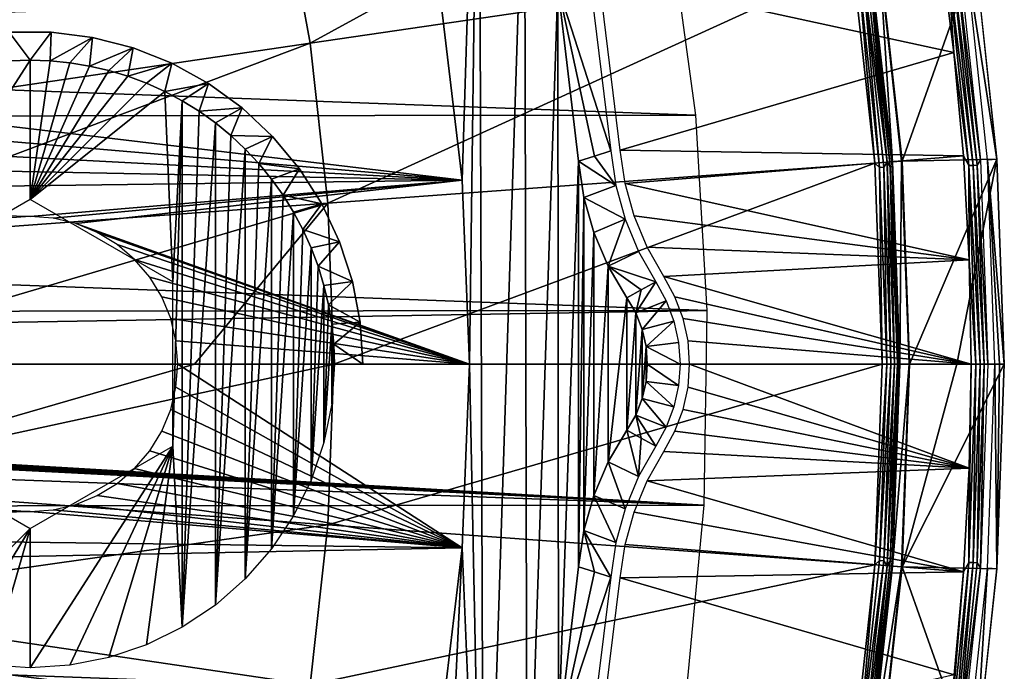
# Model space of a CAD drawing. Header units: millimetres. Extents: x -30.2 to 30.2, y -30.2 to 30.2.
# Tile 168 of 191: x 19.9 to 30.2, y -3.2 to 3.6. Entities that reach past the tile are written whole.
import ezdxf

# ---------------------------------------------------------------- set-up
doc = ezdxf.new("R2010")
doc.units = ezdxf.units.MM
doc.header["$LTSCALE"] = 81.481481
for name, color, linetype in [('1', 7, 'CONTINUOUS'), ('10', 7, 'CONTINUOUS'), ('11', 7, 'CONTINUOUS'), ('16', 7, 'CONTINUOUS'), ('17', 7, 'CONTINUOUS'), ('2', 7, 'CONTINUOUS'), ('27', 7, 'CONTINUOUS'), ('3', 7, 'CONTINUOUS'), ('318', 7, 'CONTINUOUS'), ('319', 7, 'CONTINUOUS'), ('320', 7, 'CONTINUOUS'), ('38', 7, 'CONTINUOUS'), ('4', 7, 'CONTINUOUS'), ('5', 7, 'CONTINUOUS'), ('51', 7, 'CONTINUOUS'), ('53', 7, 'CONTINUOUS'), ('6', 7, 'CONTINUOUS'), ('64', 7, 'CONTINUOUS'), ('65', 7, 'CONTINUOUS'), ('66', 7, 'CONTINUOUS'), ('7', 7, 'CONTINUOUS'), ('79', 7, 'CONTINUOUS'), ('8', 7, 'CONTINUOUS'), ('80', 7, 'CONTINUOUS'), ('81', 7, 'CONTINUOUS'), ('9', 7, 'CONTINUOUS')]:
    doc.layers.add(name, color=color, linetype=linetype)

msp = doc.modelspace()

# ---------------------------------------------------------------- linework, layer by layer
at = {"layer": '1', "color": 251, "linetype": 'Continuous', "true_color": 0x4c4c4c}
for points in [[(-27.004, 2.566, 4.4), (-26.733, 4.599, 4.4), (26.999, 2.619, 4.4), (-27.004, 2.566, 4.4)], [(26.999, 2.619, 4.4), (-26.733, 4.599, 4.4), (26.724, 4.651, 4.4), (26.999, 2.619, 4.4)], [(27.12, 0.564, 4.4), (-27.004, 2.566, 4.4), (26.999, 2.619, 4.4), (27.12, 0.564, 4.4)], [(-27.121, 0.511, 4.4), (-27.004, 2.566, 4.4), (27.12, 0.564, 4.4), (-27.121, 0.511, 4.4)], [(-27.121, 0.511, 4.4), (27.12, 0.564, 4.4), (0, 0.102, 4.4), (-27.121, 0.511, 4.4)], [(27.12, 0.564, 4.4), (27.086, -1.486, 4.4), (0, 0.102, 4.4), (27.12, 0.564, 4.4)], [(-27.083, -1.538, 4.4), (-27.121, 0.511, 4.4), (27.086, -1.486, 4.4), (-27.083, -1.538, 4.4)], [(27.086, -1.486, 4.4), (-27.121, 0.511, 4.4), (-0.01, -0.1, 4.4), (27.086, -1.486, 4.4)], [(0, 0.102, 4.4), (27.086, -1.486, 4.4), (0.031, 0.098, 4.4), (0, 0.102, 4.4)], [(0.031, 0.098, 4.4), (27.086, -1.486, 4.4), (0.056, 0.086, 4.4), (0.031, 0.098, 4.4)], [(0.056, 0.086, 4.4), (27.086, -1.486, 4.4), (0.075, 0.065, 4.4), (0.056, 0.086, 4.4)], [(0.075, 0.065, 4.4), (27.086, -1.486, 4.4), (0.091, 0.037, 4.4), (0.075, 0.065, 4.4)], [(27.086, -1.486, 4.4), (0.103, 0, 4.4), (0.091, 0.037, 4.4), (27.086, -1.486, 4.4)], [(0.103, 0, 4.4), (27.086, -1.486, 4.4), (0.093, -0.035, 4.4), (0.103, 0, 4.4)], [(0.017, -0.099, 4.4), (27.086, -1.486, 4.4), (-0.01, -0.1, 4.4), (0.017, -0.099, 4.4)], [(0.04, -0.094, 4.4), (27.086, -1.486, 4.4), (0.017, -0.099, 4.4), (0.04, -0.094, 4.4)], [(0.062, -0.082, 4.4), (27.086, -1.486, 4.4), (0.04, -0.094, 4.4), (0.062, -0.082, 4.4)], [(0.079, -0.063, 4.4), (27.086, -1.486, 4.4), (0.062, -0.082, 4.4), (0.079, -0.063, 4.4)], [(0.093, -0.035, 4.4), (27.086, -1.486, 4.4), (0.079, -0.063, 4.4), (0.093, -0.035, 4.4)], [(26.894, -3.535, 4.4), (-27.083, -1.538, 4.4), (27.086, -1.486, 4.4), (26.894, -3.535, 4.4)], [(-26.887, -3.587, 4.4), (-27.083, -1.538, 4.4), (26.894, -3.535, 4.4), (-26.887, -3.587, 4.4)]]:
    msp.add_3dface(points, dxfattribs=at)
at = {"layer": '10', "color": 4, "linetype": 'Continuous'}
for points in [[(28.94, 4.259, -0.198), (29.174, 2.135, -0.198), (29.94, 4.305, -119.798), (28.94, 4.259, -0.198)], [(29.94, 4.305, -119.798), (29.174, 2.135, -0.198), (30.171, 2.158, -119.798), (29.94, 4.305, -119.798)], [(29.174, 2.135, -0.198), (29.252, 0, -0.198), (30.171, 2.158, -119.798), (29.174, 2.135, -0.198)], [(30.171, 2.158, -119.798), (29.252, 0, -0.198), (29.75, 0, -59.998), (30.171, 2.158, -119.798)], [(30.248, 0, -119.798), (30.171, 2.158, -119.798), (29.75, 0, -59.998), (30.248, 0, -119.798)]]:
    msp.add_3dface(points, dxfattribs=at)
at = {"layer": '11', "color": 4, "linetype": 'Continuous'}
for points in [[(29.75, 0, -59.998), (29.252, 0, -0.198), (29.174, -2.135, -0.198), (29.75, 0, -59.998)], [(30.248, 0, -119.798), (29.75, 0, -59.998), (29.174, -2.135, -0.198), (30.248, 0, -119.798)], [(30.248, 0, -119.798), (29.174, -2.135, -0.198), (30.171, -2.158, -119.798), (30.248, 0, -119.798)], [(29.174, -2.135, -0.198), (28.94, -4.259, -0.198), (29.94, -4.305, -119.798), (29.174, -2.135, -0.198)], [(30.171, -2.158, -119.798), (29.174, -2.135, -0.198), (29.94, -4.305, -119.798), (30.171, -2.158, -119.798)]]:
    msp.add_3dface(points, dxfattribs=at)
at = {"layer": '16', "color": 251, "linetype": 'Continuous', "true_color": 0x4c4c4c}
for points in [[(25.559, -3.919, -136), (25.769, -2.136, -136), (25.938, -2.19, -131.048), (25.559, -3.919, -136)], [(26.107, -2.245, -126.097), (25.559, -3.919, -136), (25.938, -2.19, -131.048), (26.107, -2.245, -126.097)], [(25.879, -4.11, -126.097), (25.559, -3.919, -136), (26.107, -2.245, -126.097), (25.879, -4.11, -126.097)]]:
    msp.add_3dface(points, dxfattribs=at)
at = {"layer": '17', "color": 251, "linetype": 'Continuous', "true_color": 0x4c4c4c}
for points in [[(26.107, 2.245, -126.097), (25.55, 3.978, -136), (25.884, 4.076, -126.097), (26.107, 2.245, -126.097)], [(25.769, 2.136, -136), (25.55, 3.978, -136), (25.938, 2.19, -131.048), (25.769, 2.136, -136)], [(25.938, 2.19, -131.048), (25.55, 3.978, -136), (26.107, 2.245, -126.097), (25.938, 2.19, -131.048)]]:
    msp.add_3dface(points, dxfattribs=at)
at = {"layer": '2', "color": 251, "linetype": 'Continuous', "true_color": 0x4c4c4c}
for points in [[(22.946, 3.377, 6.367), (28.269, 6.297, 6.013), (22.639, 5.043, 6.367), (22.946, 3.377, 6.367)], [(28.653, 4.217, 6.013), (28.269, 6.297, 6.013), (22.946, 3.377, 6.367), (28.653, 4.217, 6.013)], [(22.639, 5.043, 6.367), (16.981, 3.783, 6.644), (17.212, 2.533, 6.644), (22.639, 5.043, 6.367)], [(22.946, 3.377, 6.367), (22.639, 5.043, 6.367), (17.212, 2.533, 6.644), (22.946, 3.377, 6.367)], [(23.132, 1.693, 6.367), (28.653, 4.217, 6.013), (22.946, 3.377, 6.367), (23.132, 1.693, 6.367)], [(28.885, 2.114, 6.013), (28.653, 4.217, 6.013), (23.132, 1.693, 6.367), (28.885, 2.114, 6.013)], [(22.946, 3.377, 6.367), (17.212, 2.533, 6.644), (17.351, 1.27, 6.644), (22.946, 3.377, 6.367)], [(23.132, 1.693, 6.367), (22.946, 3.377, 6.367), (17.351, 1.27, 6.644), (23.132, 1.693, 6.367)], [(23.194, 0, 6.367), (28.885, 2.114, 6.013), (23.132, 1.693, 6.367), (23.194, 0, 6.367)], [(28.962, 0, 6.013), (28.885, 2.114, 6.013), (23.194, 0, 6.367), (28.962, 0, 6.013)], [(23.132, 1.693, 6.367), (17.351, 1.27, 6.644), (17.397, 0, 6.644), (23.132, 1.693, 6.367)], [(23.132, 1.693, 6.367), (17.397, 0, 6.644), (21.729, 0, 6.444), (23.132, 1.693, 6.367)], [(23.194, 0, 6.367), (23.132, 1.693, 6.367), (21.729, 0, 6.444), (23.194, 0, 6.367)]]:
    msp.add_3dface(points, dxfattribs=at)
at = {"layer": '27', "color": 251, "linetype": 'Continuous', "true_color": 0x4c4c4c}
for points in [[(24.318, 3.851, -136), (24.721, 7.583, -136), (24.545, 1.936, -136), (24.318, 3.851, -136)], [(24.545, 1.936, -136), (24.721, 7.583, -136), (24.621, 0, -136), (24.545, 1.936, -136)], [(24.721, 7.583, -136), (24.772, -7.412, -136), (24.621, 0, -136), (24.721, 7.583, -136)], [(24.772, -7.412, -136), (24.721, 7.583, -136), (25.2, 5.793, -136), (24.772, -7.412, -136)], [(25.227, -5.677, -136), (24.772, -7.412, -136), (25.2, 5.793, -136), (25.227, -5.677, -136)], [(25.227, -5.677, -136), (25.2, 5.793, -136), (25.55, 3.978, -136), (25.227, -5.677, -136)], [(25.559, -3.919, -136), (25.227, -5.677, -136), (25.55, 3.978, -136), (25.559, -3.919, -136)], [(25.559, -3.919, -136), (25.55, 3.978, -136), (25.769, 2.136, -136), (25.559, -3.919, -136)], [(25.769, -2.136, -136), (25.559, -3.919, -136), (25.769, 2.136, -136), (25.769, -2.136, -136)], [(25.769, -2.136, -136), (25.769, 2.136, -136), (25.826, 1.755, -136), (25.769, -2.136, -136)], [(25.769, -2.136, -136), (25.826, 1.755, -136), (25.826, -1.755, -136), (25.769, -2.136, -136)], [(25.826, 1.755, -136), (25.93, 1.385, -136), (25.826, -1.755, -136), (25.826, 1.755, -136)], [(25.826, -1.755, -136), (25.93, 1.385, -136), (25.93, -1.385, -136), (25.826, -1.755, -136)], [(25.93, 1.385, -136), (26.082, 1.031, -136), (25.93, -1.385, -136), (25.93, 1.385, -136)], [(25.93, -1.385, -136), (26.082, 1.031, -136), (26.082, -1.031, -136), (25.93, -1.385, -136)], [(26.082, 1.031, -136), (26.278, 0.698, -136), (26.082, -1.031, -136), (26.082, 1.031, -136)], [(26.082, -1.031, -136), (26.278, 0.698, -136), (26.278, -0.698, -136), (26.082, -1.031, -136)], [(26.278, -0.698, -136), (26.278, 0.698, -136), (26.37, 0.538, -136), (26.278, -0.698, -136)], [(26.37, -0.538, -136), (26.278, -0.698, -136), (26.37, 0.538, -136), (26.37, -0.538, -136)], [(26.437, 0.365, -136), (26.37, -0.538, -136), (26.37, 0.538, -136), (26.437, 0.365, -136)], [(26.437, -0.365, -136), (26.37, -0.538, -136), (26.437, 0.365, -136), (26.437, -0.365, -136)], [(26.479, 0.185, -136), (26.437, -0.365, -136), (26.437, 0.365, -136), (26.479, 0.185, -136)], [(26.479, -0.185, -136), (26.437, -0.365, -136), (26.479, 0.185, -136), (26.479, -0.185, -136)], [(26.492, 0, -136), (26.479, -0.185, -136), (26.479, 0.185, -136), (26.492, 0, -136)], [(24.621, 0, -136), (24.772, -7.412, -136), (24.545, -1.936, -136), (24.621, 0, -136)], [(24.772, -7.412, -136), (24.2, -9.108, -136), (24.545, -1.936, -136), (24.772, -7.412, -136)], [(24.545, -1.936, -136), (24.2, -9.108, -136), (24.318, -3.851, -136), (24.545, -1.936, -136)]]:
    msp.add_3dface(points, dxfattribs=at)
at = {"layer": '3', "color": 251, "linetype": 'Continuous', "true_color": 0x4c4c4c}
for points in [[(23.194, 0, 6.367), (21.729, 0, 6.444), (17.351, -1.27, 6.644), (23.194, 0, 6.367)], [(23.132, -1.693, 6.367), (23.194, 0, 6.367), (17.351, -1.27, 6.644), (23.132, -1.693, 6.367)], [(21.729, 0, 6.444), (17.397, 0, 6.644), (17.351, -1.27, 6.644), (21.729, 0, 6.444)], [(28.962, 0, 6.013), (23.194, 0, 6.367), (23.132, -1.693, 6.367), (28.962, 0, 6.013)], [(28.885, -2.114, 6.013), (28.962, 0, 6.013), (23.132, -1.693, 6.367), (28.885, -2.114, 6.013)], [(23.132, -1.693, 6.367), (17.351, -1.27, 6.644), (17.212, -2.533, 6.644), (23.132, -1.693, 6.367)], [(22.946, -3.377, 6.367), (23.132, -1.693, 6.367), (17.212, -2.533, 6.644), (22.946, -3.377, 6.367)], [(22.946, -3.377, 6.367), (28.885, -2.114, 6.013), (23.132, -1.693, 6.367), (22.946, -3.377, 6.367)], [(28.653, -4.217, 6.013), (28.885, -2.114, 6.013), (22.946, -3.377, 6.367), (28.653, -4.217, 6.013)], [(22.946, -3.377, 6.367), (17.212, -2.533, 6.644), (16.981, -3.783, 6.644), (22.946, -3.377, 6.367)]]:
    msp.add_3dface(points, dxfattribs=at)
at = {"layer": '318', "linetype": 'Continuous'}
for points in [[(20, 1.732, -138.7), (18.5, 0.866, -138.7), (20, 3.2, -138.7), (20, 1.732, -138.7)], [(20, 3.2, -138.7), (18.5, 0.866, -138.7), (19.791, 3.193, -138.7), (20, 3.2, -138.7)], [(20.209, 3.193, -138.7), (20, 1.732, -138.7), (20, 3.2, -138.7), (20.209, 3.193, -138.7)], [(20.418, 3.173, -138.7), (20, 1.732, -138.7), (20.209, 3.193, -138.7), (20.418, 3.173, -138.7)], [(20.624, 3.138, -138.7), (20, 1.732, -138.7), (20.418, 3.173, -138.7), (20.624, 3.138, -138.7)], [(20.828, 3.091, -138.7), (20, 1.732, -138.7), (20.624, 3.138, -138.7), (20.828, 3.091, -138.7)], [(21.029, 3.03, -138.7), (20, 1.732, -138.7), (20.828, 3.091, -138.7), (21.029, 3.03, -138.7)], [(21.225, 2.956, -138.7), (20, 1.732, -138.7), (21.029, 3.03, -138.7), (21.225, 2.956, -138.7)], [(21.415, 2.87, -138.7), (20, 1.732, -138.7), (21.225, 2.956, -138.7), (21.415, 2.87, -138.7)], [(21.5, 0.866, -138.7), (20, 1.732, -138.7), (21.415, 2.87, -138.7), (21.5, 0.866, -138.7)], [(21.6, 2.771, -138.7), (21.5, 0.866, -138.7), (21.415, 2.87, -138.7), (21.6, 2.771, -138.7)], [(21.5, -0.866, -138.7), (21.5, 0.866, -138.7), (21.6, 2.771, -138.7), (21.5, -0.866, -138.7)], [(21.5, -0.866, -138.7), (21.6, 2.771, -138.7), (21.6, -2.771, -138.7), (21.5, -0.866, -138.7)], [(21.6, 2.771, -138.7), (21.778, 2.661, -138.7), (21.6, -2.771, -138.7), (21.6, 2.771, -138.7)], [(21.778, 2.661, -138.7), (21.948, 2.539, -138.7), (21.6, -2.771, -138.7), (21.778, 2.661, -138.7)], [(21.6, -2.771, -138.7), (21.948, 2.539, -138.7), (21.948, -2.539, -138.7), (21.6, -2.771, -138.7)], [(21.948, 2.539, -138.7), (22.11, 2.406, -138.7), (21.948, -2.539, -138.7), (21.948, 2.539, -138.7)], [(22.11, 2.406, -138.7), (22.263, 2.263, -138.7), (21.948, -2.539, -138.7), (22.11, 2.406, -138.7)], [(21.948, -2.539, -138.7), (22.263, 2.263, -138.7), (22.263, -2.263, -138.7), (21.948, -2.539, -138.7)], [(22.263, 2.263, -138.7), (22.406, 2.11, -138.7), (22.263, -2.263, -138.7), (22.263, 2.263, -138.7)], [(22.406, 2.11, -138.7), (22.539, 1.948, -138.7), (22.263, -2.263, -138.7), (22.406, 2.11, -138.7)], [(22.263, -2.263, -138.7), (22.539, 1.948, -138.7), (22.539, -1.948, -138.7), (22.263, -2.263, -138.7)], [(22.539, 1.948, -138.7), (22.661, 1.778, -138.7), (22.539, -1.948, -138.7), (22.539, 1.948, -138.7)], [(22.661, 1.778, -138.7), (22.771, 1.6, -138.7), (22.539, -1.948, -138.7), (22.661, 1.778, -138.7)], [(22.539, -1.948, -138.7), (22.771, 1.6, -138.7), (22.771, -1.6, -138.7), (22.539, -1.948, -138.7)], [(22.771, 1.6, -138.7), (22.87, 1.415, -138.7), (22.771, -1.6, -138.7), (22.771, 1.6, -138.7)], [(22.87, 1.415, -138.7), (22.956, 1.225, -138.7), (22.771, -1.6, -138.7), (22.87, 1.415, -138.7)], [(22.771, -1.6, -138.7), (22.956, 1.225, -138.7), (22.956, -1.225, -138.7), (22.771, -1.6, -138.7)], [(22.956, 1.225, -138.7), (23.03, 1.029, -138.7), (22.956, -1.225, -138.7), (22.956, 1.225, -138.7)], [(23.03, 1.029, -138.7), (23.091, 0.828, -138.7), (22.956, -1.225, -138.7), (23.03, 1.029, -138.7)], [(22.956, -1.225, -138.7), (23.091, 0.828, -138.7), (23.091, -0.828, -138.7), (22.956, -1.225, -138.7)], [(23.091, 0.828, -138.7), (23.138, 0.624, -138.7), (23.091, -0.828, -138.7), (23.091, 0.828, -138.7)], [(23.138, 0.624, -138.7), (23.173, 0.418, -138.7), (23.091, -0.828, -138.7), (23.138, 0.624, -138.7)], [(23.091, -0.828, -138.7), (23.173, 0.418, -138.7), (23.173, -0.418, -138.7), (23.091, -0.828, -138.7)], [(23.173, 0.418, -138.7), (23.193, 0.21, -138.7), (23.173, -0.418, -138.7), (23.173, 0.418, -138.7)], [(23.193, 0.21, -138.7), (23.2, 0, -138.7), (23.173, -0.418, -138.7), (23.193, 0.21, -138.7)], [(18.5, -0.866, -138.7), (20, -1.732, -138.7), (18.775, -2.956, -138.7), (18.5, -0.866, -138.7)], [(20, -1.732, -138.7), (21.5, -0.866, -138.7), (20, -3.2, -138.7), (20, -1.732, -138.7)], [(20, -3.2, -138.7), (21.5, -0.866, -138.7), (20.418, -3.173, -138.7), (20, -3.2, -138.7)], [(20.418, -3.173, -138.7), (21.5, -0.866, -138.7), (20.828, -3.091, -138.7), (20.418, -3.173, -138.7)], [(20.828, -3.091, -138.7), (21.5, -0.866, -138.7), (21.225, -2.956, -138.7), (20.828, -3.091, -138.7)], [(21.225, -2.956, -138.7), (21.5, -0.866, -138.7), (21.6, -2.771, -138.7), (21.225, -2.956, -138.7)], [(18.775, -2.956, -138.7), (20, -1.732, -138.7), (19.172, -3.091, -138.7), (18.775, -2.956, -138.7)], [(19.172, -3.091, -138.7), (20, -1.732, -138.7), (19.582, -3.173, -138.7), (19.172, -3.091, -138.7)], [(19.582, -3.173, -138.7), (20, -1.732, -138.7), (20, -3.2, -138.7), (19.582, -3.173, -138.7)]]:
    msp.add_3dface(points, dxfattribs=at)
at = {"layer": '319', "linetype": 'Continuous'}
for points in [[(20.22, 3.493, -138.4), (19.78, 3.493, -138.4), (20.22, 3.493, -134.7), (20.22, 3.493, -138.4)], [(20.22, 3.493, -134.7), (19.78, 3.493, -138.4), (19.78, 3.493, -134.7), (20.22, 3.493, -134.7)], [(20.656, 3.438, -138.4), (20.22, 3.493, -138.4), (20.656, 3.438, -134.7), (20.656, 3.438, -138.4)], [(20.656, 3.438, -134.7), (20.22, 3.493, -138.4), (20.22, 3.493, -134.7), (20.656, 3.438, -134.7)], [(21.082, 3.329, -138.4), (20.656, 3.438, -138.4), (21.082, 3.329, -134.7), (21.082, 3.329, -138.4)], [(21.082, 3.329, -134.7), (20.656, 3.438, -138.4), (20.656, 3.438, -134.7), (21.082, 3.329, -134.7)], [(21.49, 3.167, -138.4), (21.082, 3.329, -138.4), (21.49, 3.167, -134.7), (21.49, 3.167, -138.4)], [(21.49, 3.167, -134.7), (21.082, 3.329, -138.4), (21.082, 3.329, -134.7), (21.49, 3.167, -134.7)], [(21.875, 2.955, -138.4), (21.49, 3.167, -138.4), (21.875, 2.955, -134.7), (21.875, 2.955, -138.4)], [(21.875, 2.955, -134.7), (21.49, 3.167, -138.4), (21.49, 3.167, -134.7), (21.875, 2.955, -134.7)], [(22.231, 2.697, -138.4), (21.875, 2.955, -138.4), (22.231, 2.697, -134.7), (22.231, 2.697, -138.4)], [(22.231, 2.697, -134.7), (21.875, 2.955, -138.4), (21.875, 2.955, -134.7), (22.231, 2.697, -134.7)], [(22.551, 2.396, -138.4), (22.231, 2.697, -138.4), (22.551, 2.396, -134.7), (22.551, 2.396, -138.4)], [(22.551, 2.396, -134.7), (22.231, 2.697, -138.4), (22.231, 2.697, -134.7), (22.551, 2.396, -134.7)], [(22.832, 2.057, -138.4), (22.551, 2.396, -138.4), (22.832, 2.057, -134.7), (22.832, 2.057, -138.4)], [(22.832, 2.057, -134.7), (22.551, 2.396, -138.4), (22.551, 2.396, -134.7), (22.832, 2.057, -134.7)], [(23.067, 1.686, -138.4), (22.832, 2.057, -138.4), (23.067, 1.686, -134.7), (23.067, 1.686, -138.4)], [(23.067, 1.686, -134.7), (22.832, 2.057, -138.4), (22.832, 2.057, -134.7), (23.067, 1.686, -134.7)], [(23.254, 1.288, -138.4), (23.067, 1.686, -138.4), (23.254, 1.288, -134.7), (23.254, 1.288, -138.4)], [(23.254, 1.288, -134.7), (23.067, 1.686, -138.4), (23.067, 1.686, -134.7), (23.254, 1.288, -134.7)], [(23.39, 0.87, -138.4), (23.254, 1.288, -138.4), (23.39, 0.87, -134.7), (23.39, 0.87, -138.4)], [(23.39, 0.87, -134.7), (23.254, 1.288, -138.4), (23.254, 1.288, -134.7), (23.39, 0.87, -134.7)], [(23.472, 0.439, -138.4), (23.39, 0.87, -138.4), (23.472, 0.439, -134.7), (23.472, 0.439, -138.4)], [(23.472, 0.439, -134.7), (23.39, 0.87, -138.4), (23.39, 0.87, -134.7), (23.472, 0.439, -134.7)], [(23.5, 0, -138.4), (23.472, 0.439, -138.4), (23.5, 0, -134.7), (23.5, 0, -138.4)], [(23.5, 0, -134.7), (23.472, 0.439, -138.4), (23.472, 0.439, -134.7), (23.5, 0, -134.7)]]:
    msp.add_3dface(points, dxfattribs=at)
at = {"layer": '320', "linetype": 'Continuous'}
for points in [[(20, 3.2, -138.7), (19.791, 3.193, -138.7), (19.78, 3.493, -138.4), (20, 3.2, -138.7)], [(20, 3.2, -138.7), (19.78, 3.493, -138.4), (20.22, 3.493, -138.4), (20, 3.2, -138.7)], [(20.209, 3.193, -138.7), (20, 3.2, -138.7), (20.22, 3.493, -138.4), (20.209, 3.193, -138.7)], [(20.209, 3.193, -138.7), (20.22, 3.493, -138.4), (20.656, 3.438, -138.4), (20.209, 3.193, -138.7)], [(20.418, 3.173, -138.7), (20.209, 3.193, -138.7), (20.656, 3.438, -138.4), (20.418, 3.173, -138.7)], [(20.624, 3.138, -138.7), (20.418, 3.173, -138.7), (20.656, 3.438, -138.4), (20.624, 3.138, -138.7)], [(20.624, 3.138, -138.7), (20.656, 3.438, -138.4), (21.082, 3.329, -138.4), (20.624, 3.138, -138.7)], [(20.828, 3.091, -138.7), (20.624, 3.138, -138.7), (21.082, 3.329, -138.4), (20.828, 3.091, -138.7)], [(21.029, 3.03, -138.7), (20.828, 3.091, -138.7), (21.082, 3.329, -138.4), (21.029, 3.03, -138.7)], [(21.029, 3.03, -138.7), (21.082, 3.329, -138.4), (21.49, 3.167, -138.4), (21.029, 3.03, -138.7)], [(21.225, 2.956, -138.7), (21.029, 3.03, -138.7), (21.49, 3.167, -138.4), (21.225, 2.956, -138.7)], [(21.415, 2.87, -138.7), (21.225, 2.956, -138.7), (21.49, 3.167, -138.4), (21.415, 2.87, -138.7)], [(21.415, 2.87, -138.7), (21.49, 3.167, -138.4), (21.875, 2.955, -138.4), (21.415, 2.87, -138.7)], [(21.6, 2.771, -138.7), (21.415, 2.87, -138.7), (21.875, 2.955, -138.4), (21.6, 2.771, -138.7)], [(21.778, 2.661, -138.7), (21.6, 2.771, -138.7), (21.875, 2.955, -138.4), (21.778, 2.661, -138.7)], [(21.778, 2.661, -138.7), (21.875, 2.955, -138.4), (22.231, 2.697, -138.4), (21.778, 2.661, -138.7)], [(21.948, 2.539, -138.7), (21.778, 2.661, -138.7), (22.231, 2.697, -138.4), (21.948, 2.539, -138.7)], [(22.11, 2.406, -138.7), (21.948, 2.539, -138.7), (22.231, 2.697, -138.4), (22.11, 2.406, -138.7)], [(22.11, 2.406, -138.7), (22.231, 2.697, -138.4), (22.551, 2.396, -138.4), (22.11, 2.406, -138.7)], [(22.263, 2.263, -138.7), (22.11, 2.406, -138.7), (22.551, 2.396, -138.4), (22.263, 2.263, -138.7)], [(22.406, 2.11, -138.7), (22.263, 2.263, -138.7), (22.551, 2.396, -138.4), (22.406, 2.11, -138.7)], [(22.406, 2.11, -138.7), (22.551, 2.396, -138.4), (22.832, 2.057, -138.4), (22.406, 2.11, -138.7)], [(22.539, 1.948, -138.7), (22.406, 2.11, -138.7), (22.832, 2.057, -138.4), (22.539, 1.948, -138.7)], [(22.661, 1.778, -138.7), (22.539, 1.948, -138.7), (22.832, 2.057, -138.4), (22.661, 1.778, -138.7)], [(22.661, 1.778, -138.7), (22.832, 2.057, -138.4), (23.067, 1.686, -138.4), (22.661, 1.778, -138.7)], [(22.771, 1.6, -138.7), (22.661, 1.778, -138.7), (23.067, 1.686, -138.4), (22.771, 1.6, -138.7)], [(22.87, 1.415, -138.7), (22.771, 1.6, -138.7), (23.067, 1.686, -138.4), (22.87, 1.415, -138.7)], [(22.87, 1.415, -138.7), (23.067, 1.686, -138.4), (23.254, 1.288, -138.4), (22.87, 1.415, -138.7)], [(22.956, 1.225, -138.7), (22.87, 1.415, -138.7), (23.254, 1.288, -138.4), (22.956, 1.225, -138.7)], [(23.03, 1.029, -138.7), (22.956, 1.225, -138.7), (23.254, 1.288, -138.4), (23.03, 1.029, -138.7)], [(23.03, 1.029, -138.7), (23.254, 1.288, -138.4), (23.39, 0.87, -138.4), (23.03, 1.029, -138.7)], [(23.091, 0.828, -138.7), (23.03, 1.029, -138.7), (23.39, 0.87, -138.4), (23.091, 0.828, -138.7)], [(23.138, 0.624, -138.7), (23.091, 0.828, -138.7), (23.39, 0.87, -138.4), (23.138, 0.624, -138.7)], [(23.138, 0.624, -138.7), (23.39, 0.87, -138.4), (23.472, 0.439, -138.4), (23.138, 0.624, -138.7)], [(23.173, 0.418, -138.7), (23.138, 0.624, -138.7), (23.472, 0.439, -138.4), (23.173, 0.418, -138.7)], [(23.193, 0.21, -138.7), (23.173, 0.418, -138.7), (23.472, 0.439, -138.4), (23.193, 0.21, -138.7)], [(23.193, 0.21, -138.7), (23.472, 0.439, -138.4), (23.5, 0, -138.4), (23.193, 0.21, -138.7)], [(23.2, 0, -138.7), (23.193, 0.21, -138.7), (23.5, 0, -138.4), (23.2, 0, -138.7)]]:
    msp.add_3dface(points, dxfattribs=at)
at = {"layer": '38', "color": 251, "linetype": 'Continuous', "true_color": 0x4c4c4c}
for points in [[(26.692, 0.666, -126.097), (26.37, 0.538, -136), (26.581, 0.866, -126.097), (26.692, 0.666, -126.097)], [(26.581, 0.866, -126.097), (26.37, 0.538, -136), (26.429, 0.782, -131.048), (26.581, 0.866, -126.097)], [(26.37, 0.538, -136), (26.278, 0.698, -136), (26.429, 0.782, -131.048), (26.37, 0.538, -136)], [(26.437, 0.365, -136), (26.37, 0.538, -136), (26.692, 0.666, -126.097), (26.437, 0.365, -136)], [(26.773, 0.452, -126.097), (26.437, 0.365, -136), (26.692, 0.666, -126.097), (26.773, 0.452, -126.097)], [(26.479, 0.185, -136), (26.437, 0.365, -136), (26.773, 0.452, -126.097), (26.479, 0.185, -136)], [(26.822, 0.228, -126.097), (26.479, 0.185, -136), (26.773, 0.452, -126.097), (26.822, 0.228, -126.097)], [(26.838, 0, -126.097), (26.479, 0.185, -136), (26.822, 0.228, -126.097), (26.838, 0, -126.097)], [(26.492, 0, -136), (26.479, 0.185, -136), (26.838, 0, -126.097), (26.492, 0, -136)], [(26.479, -0.185, -136), (26.492, 0, -136), (26.822, -0.228, -126.097), (26.479, -0.185, -136)], [(26.822, -0.228, -126.097), (26.492, 0, -136), (26.838, 0, -126.097), (26.822, -0.228, -126.097)], [(26.437, -0.365, -136), (26.479, -0.185, -136), (26.773, -0.452, -126.097), (26.437, -0.365, -136)], [(26.773, -0.452, -126.097), (26.479, -0.185, -136), (26.822, -0.228, -126.097), (26.773, -0.452, -126.097)], [(26.37, -0.538, -136), (26.437, -0.365, -136), (26.692, -0.666, -126.097), (26.37, -0.538, -136)], [(26.692, -0.666, -126.097), (26.437, -0.365, -136), (26.773, -0.452, -126.097), (26.692, -0.666, -126.097)], [(26.278, -0.698, -136), (26.37, -0.538, -136), (26.429, -0.782, -131.048), (26.278, -0.698, -136)], [(26.429, -0.782, -131.048), (26.37, -0.538, -136), (26.581, -0.866, -126.097), (26.429, -0.782, -131.048)], [(26.581, -0.866, -126.097), (26.37, -0.538, -136), (26.692, -0.666, -126.097), (26.581, -0.866, -126.097)]]:
    msp.add_3dface(points, dxfattribs=at)
at = {"layer": '4', "color": 251, "linetype": 'Continuous', "true_color": 0x4c4c4c}
for points in [[(29.071, 2.128, 5.816), (28.935, 4.258, 0.203), (28.838, 4.244, 5.816), (29.071, 2.128, 5.816)], [(29.168, 2.135, 0.203), (28.935, 4.258, 0.203), (29.071, 2.128, 5.816), (29.168, 2.135, 0.203)], [(29.148, 0, 5.816), (29.168, 2.135, 0.203), (29.071, 2.128, 5.816), (29.148, 0, 5.816)], [(29.246, 0, 0.203), (29.168, 2.135, 0.203), (29.148, 0, 5.816), (29.246, 0, 0.203)]]:
    msp.add_3dface(points, dxfattribs=at)
at = {"layer": '5', "color": 251, "linetype": 'Continuous', "true_color": 0x4c4c4c}
for points in [[(29.246, 0, 0.203), (29.148, 0, 5.816), (29.071, -2.128, 5.816), (29.246, 0, 0.203)], [(29.168, -2.135, 0.203), (29.246, 0, 0.203), (29.071, -2.128, 5.816), (29.168, -2.135, 0.203)], [(28.838, -4.244, 5.816), (29.168, -2.135, 0.203), (29.071, -2.128, 5.816), (28.838, -4.244, 5.816)], [(28.935, -4.258, 0.203), (29.168, -2.135, 0.203), (28.838, -4.244, 5.816), (28.935, -4.258, 0.203)]]:
    msp.add_3dface(points, dxfattribs=at)
at = {"layer": '51', "color": 251, "linetype": 'Continuous', "true_color": 0x4c4c4c}
for points in [[(25.769, 2.136, -136), (25.938, 2.19, -131.048), (26.161, 1.881, -126.096), (25.769, 2.136, -136)], [(25.938, 2.19, -131.048), (26.107, 2.245, -126.097), (26.161, 1.881, -126.096), (25.938, 2.19, -131.048)], [(25.826, 1.755, -136), (25.769, 2.136, -136), (26.161, 1.881, -126.096), (25.826, 1.755, -136)], [(26.259, 1.526, -126.096), (25.826, 1.755, -136), (26.161, 1.881, -126.096), (26.259, 1.526, -126.096)], [(25.93, 1.385, -136), (25.826, 1.755, -136), (26.259, 1.526, -126.096), (25.93, 1.385, -136)], [(26.082, 1.031, -136), (25.93, 1.385, -136), (26.259, 1.526, -126.096), (26.082, 1.031, -136)], [(26.4, 1.186, -126.096), (26.082, 1.031, -136), (26.259, 1.526, -126.096), (26.4, 1.186, -126.096)], [(26.581, 0.866, -126.097), (26.082, 1.031, -136), (26.4, 1.186, -126.096), (26.581, 0.866, -126.097)], [(26.278, 0.698, -136), (26.082, 1.031, -136), (26.429, 0.782, -131.048), (26.278, 0.698, -136)], [(26.082, 1.031, -136), (26.581, 0.866, -126.097), (26.429, 0.782, -131.048), (26.082, 1.031, -136)]]:
    msp.add_3dface(points, dxfattribs=at)
at = {"layer": '53', "color": 251, "linetype": 'Continuous', "true_color": 0x4c4c4c}
for points in [[(26.082, -1.031, -136), (26.278, -0.698, -136), (26.4, -1.186, -126.096), (26.082, -1.031, -136)], [(26.278, -0.698, -136), (26.429, -0.782, -131.048), (26.4, -1.186, -126.096), (26.278, -0.698, -136)], [(26.429, -0.782, -131.048), (26.581, -0.866, -126.097), (26.4, -1.186, -126.096), (26.429, -0.782, -131.048)], [(25.93, -1.385, -136), (26.082, -1.031, -136), (26.259, -1.526, -126.096), (25.93, -1.385, -136)], [(26.259, -1.526, -126.096), (26.082, -1.031, -136), (26.4, -1.186, -126.096), (26.259, -1.526, -126.096)], [(25.826, -1.755, -136), (25.93, -1.385, -136), (26.161, -1.881, -126.096), (25.826, -1.755, -136)], [(26.161, -1.881, -126.096), (25.93, -1.385, -136), (26.259, -1.526, -126.096), (26.161, -1.881, -126.096)], [(25.938, -2.19, -131.048), (25.769, -2.136, -136), (25.826, -1.755, -136), (25.938, -2.19, -131.048)], [(26.107, -2.245, -126.097), (25.938, -2.19, -131.048), (25.826, -1.755, -136), (26.107, -2.245, -126.097)], [(26.107, -2.245, -126.097), (25.826, -1.755, -136), (26.161, -1.881, -126.096), (26.107, -2.245, -126.097)]]:
    msp.add_3dface(points, dxfattribs=at)
at = {"layer": '6', "color": 251, "linetype": 'Continuous', "true_color": 0x4c4c4c}
for points in [[(28.653, 4.217, 6.013), (28.885, 2.114, 6.013), (28.715, 4.129, 6.003), (28.653, 4.217, 6.013)], [(28.783, 4.236, 5.951), (28.76, 4.135, 5.982), (29.016, 2.124, 5.951), (28.783, 4.236, 5.951)], [(28.715, 4.129, 6.003), (28.937, 2.07, 6.003), (28.76, 4.135, 5.982), (28.715, 4.129, 6.003)], [(28.715, 4.129, 6.003), (28.885, 2.114, 6.013), (28.937, 2.07, 6.003), (28.715, 4.129, 6.003)], [(28.76, 4.135, 5.982), (28.937, 2.07, 6.003), (28.981, 2.073, 5.982), (28.76, 4.135, 5.982)], [(28.76, 4.135, 5.982), (28.981, 2.073, 5.982), (29.016, 2.124, 5.951), (28.76, 4.135, 5.982)], [(28.885, 2.114, 6.013), (28.962, 0, 6.013), (28.937, 2.07, 6.003), (28.885, 2.114, 6.013)], [(28.937, 2.07, 6.003), (29.011, 0, 6.003), (28.981, 2.073, 5.982), (28.937, 2.07, 6.003)], [(28.981, 2.073, 5.982), (29.055, 0, 5.982), (29.016, 2.124, 5.951), (28.981, 2.073, 5.982)], [(28.981, 2.073, 5.982), (29.011, 0, 6.003), (29.055, 0, 5.982), (28.981, 2.073, 5.982)], [(29.016, 2.124, 5.951), (29.055, 0, 5.982), (29.093, 0, 5.951), (29.016, 2.124, 5.951)], [(28.937, 2.07, 6.003), (28.962, 0, 6.013), (29.011, 0, 6.003), (28.937, 2.07, 6.003)]]:
    msp.add_3dface(points, dxfattribs=at)
at = {"layer": '64', "color": 251, "linetype": 'Continuous', "true_color": 0x4c4c4c}
for points in [[(29.719, 3.28, -126), (25.983, 4.094, -126), (29.58, 4.363, -126), (29.719, 3.28, -126)], [(26.207, 2.253, -126), (25.983, 4.094, -126), (29.719, 3.28, -126), (26.207, 2.253, -126)], [(29.819, 2.192, -126), (26.207, 2.253, -126), (29.719, 3.28, -126), (29.819, 2.192, -126)], [(26.259, 1.901, -126), (26.207, 2.253, -126), (29.819, 2.192, -126), (26.259, 1.901, -126)], [(29.879, 1.098, -126), (26.259, 1.901, -126), (29.819, 2.192, -126), (29.879, 1.098, -126)], [(26.354, 1.559, -126), (26.259, 1.901, -126), (29.879, 1.098, -126), (26.354, 1.559, -126)], [(26.49, 1.231, -126), (26.354, 1.559, -126), (29.879, 1.098, -126), (26.49, 1.231, -126)], [(26.665, 0.921, -126), (26.49, 1.231, -126), (29.879, 1.098, -126), (26.665, 0.921, -126)], [(29.9, 0, -126), (26.665, 0.921, -126), (29.879, 1.098, -126), (29.9, 0, -126)], [(26.783, 0.707, -126), (26.665, 0.921, -126), (29.9, 0, -126), (26.783, 0.707, -126)], [(26.868, 0.48, -126), (26.783, 0.707, -126), (29.9, 0, -126), (26.868, 0.48, -126)], [(26.921, 0.243, -126), (26.868, 0.48, -126), (29.9, 0, -126), (26.921, 0.243, -126)], [(26.938, 0, -126), (26.921, 0.243, -126), (29.9, 0, -126), (26.938, 0, -126)], [(26.921, -0.243, -126), (26.938, 0, -126), (29.879, -1.096, -126), (26.921, -0.243, -126)], [(29.879, -1.096, -126), (26.938, 0, -126), (29.9, 0, -126), (29.879, -1.096, -126)], [(26.868, -0.48, -126), (26.921, -0.243, -126), (29.879, -1.096, -126), (26.868, -0.48, -126)], [(26.783, -0.707, -126), (26.868, -0.48, -126), (29.879, -1.096, -126), (26.783, -0.707, -126)], [(26.665, -0.921, -126), (26.783, -0.707, -126), (29.879, -1.096, -126), (26.665, -0.921, -126)], [(26.49, -1.231, -126), (26.665, -0.921, -126), (29.879, -1.096, -126), (26.49, -1.231, -126)], [(29.819, -2.187, -126), (26.49, -1.231, -126), (29.879, -1.096, -126), (29.819, -2.187, -126)], [(26.354, -1.559, -126), (26.49, -1.231, -126), (29.819, -2.187, -126), (26.354, -1.559, -126)], [(26.259, -1.901, -126), (26.354, -1.559, -126), (29.819, -2.187, -126), (26.259, -1.901, -126)], [(26.207, -2.253, -126), (26.259, -1.901, -126), (29.819, -2.187, -126), (26.207, -2.253, -126)], [(25.977, -4.128, -126), (26.207, -2.253, -126), (29.72, -3.273, -126), (25.977, -4.128, -126)], [(29.72, -3.273, -126), (26.207, -2.253, -126), (29.819, -2.187, -126), (29.72, -3.273, -126)]]:
    msp.add_3dface(points, dxfattribs=at)
at = {"layer": '65', "color": 251, "linetype": 'Continuous', "true_color": 0x4c4c4c}
for points in [[(29.719, 3.28, -126), (29.58, 4.363, -126), (29.656, 4.168, -125.995), (29.719, 3.28, -126)], [(29.769, 4.28, -125.928), (29.998, 2.146, -125.928), (29.745, 4.18, -125.959), (29.769, 4.28, -125.928)], [(29.656, 4.168, -125.995), (29.702, 4.174, -125.981), (29.921, 2.092, -125.981), (29.656, 4.168, -125.995)], [(29.875, 2.089, -125.995), (29.719, 3.28, -126), (29.656, 4.168, -125.995), (29.875, 2.089, -125.995)], [(29.875, 2.089, -125.995), (29.656, 4.168, -125.995), (29.921, 2.092, -125.981), (29.875, 2.089, -125.995)], [(29.745, 4.18, -125.959), (29.964, 2.095, -125.959), (29.702, 4.174, -125.981), (29.745, 4.18, -125.959)], [(29.702, 4.174, -125.981), (29.964, 2.095, -125.959), (29.921, 2.092, -125.981), (29.702, 4.174, -125.981)], [(29.745, 4.18, -125.959), (29.998, 2.146, -125.928), (29.964, 2.095, -125.959), (29.745, 4.18, -125.959)], [(29.819, 2.192, -126), (29.719, 3.28, -126), (29.875, 2.089, -125.995), (29.819, 2.192, -126)], [(29.879, 1.098, -126), (29.819, 2.192, -126), (29.875, 2.089, -125.995), (29.879, 1.098, -126)], [(29.994, 0, -125.981), (29.875, 2.089, -125.995), (29.921, 2.092, -125.981), (29.994, 0, -125.981)], [(29.948, 0, -125.995), (29.879, 1.098, -126), (29.875, 2.089, -125.995), (29.948, 0, -125.995)], [(29.948, 0, -125.995), (29.875, 2.089, -125.995), (29.994, 0, -125.981), (29.948, 0, -125.995)], [(29.964, 2.095, -125.959), (30.037, 0, -125.959), (29.921, 2.092, -125.981), (29.964, 2.095, -125.959)], [(30.037, 0, -125.959), (29.994, 0, -125.981), (29.921, 2.092, -125.981), (30.037, 0, -125.959)], [(29.998, 2.146, -125.928), (30.075, 0, -125.928), (29.964, 2.095, -125.959), (29.998, 2.146, -125.928)], [(29.964, 2.095, -125.959), (30.075, 0, -125.928), (30.037, 0, -125.959), (29.964, 2.095, -125.959)], [(29.9, 0, -126), (29.879, 1.098, -126), (29.948, 0, -125.995), (29.9, 0, -126)]]:
    msp.add_3dface(points, dxfattribs=at)
at = {"layer": '66', "color": 251, "linetype": 'Continuous', "true_color": 0x4c4c4c}
for points in [[(29.879, -1.096, -126), (29.9, 0, -126), (29.875, -2.089, -125.995), (29.879, -1.096, -126)], [(29.9, 0, -126), (29.948, 0, -125.995), (29.875, -2.089, -125.995), (29.9, 0, -126)], [(29.875, -2.089, -125.995), (29.948, 0, -125.995), (29.921, -2.092, -125.981), (29.875, -2.089, -125.995)], [(29.948, 0, -125.995), (29.994, 0, -125.981), (29.921, -2.092, -125.981), (29.948, 0, -125.995)], [(29.994, 0, -125.981), (29.964, -2.095, -125.959), (29.921, -2.092, -125.981), (29.994, 0, -125.981)], [(29.994, 0, -125.981), (30.037, 0, -125.959), (29.964, -2.095, -125.959), (29.994, 0, -125.981)], [(30.037, 0, -125.959), (29.998, -2.146, -125.928), (29.964, -2.095, -125.959), (30.037, 0, -125.959)], [(30.037, 0, -125.959), (30.075, 0, -125.928), (29.998, -2.146, -125.928), (30.037, 0, -125.959)], [(29.819, -2.187, -126), (29.879, -1.096, -126), (29.875, -2.089, -125.995), (29.819, -2.187, -126)], [(29.656, -4.168, -125.995), (29.819, -2.187, -126), (29.875, -2.089, -125.995), (29.656, -4.168, -125.995)], [(29.656, -4.168, -125.995), (29.875, -2.089, -125.995), (29.702, -4.174, -125.981), (29.656, -4.168, -125.995)], [(29.875, -2.089, -125.995), (29.921, -2.092, -125.981), (29.702, -4.174, -125.981), (29.875, -2.089, -125.995)], [(29.921, -2.092, -125.981), (29.745, -4.18, -125.959), (29.702, -4.174, -125.981), (29.921, -2.092, -125.981)], [(29.964, -2.095, -125.959), (29.745, -4.18, -125.959), (29.921, -2.092, -125.981), (29.964, -2.095, -125.959)], [(29.964, -2.095, -125.959), (29.998, -2.146, -125.928), (29.745, -4.18, -125.959), (29.964, -2.095, -125.959)], [(29.998, -2.146, -125.928), (29.769, -4.28, -125.928), (29.745, -4.18, -125.959), (29.998, -2.146, -125.928)], [(29.72, -3.273, -126), (29.819, -2.187, -126), (29.656, -4.168, -125.995), (29.72, -3.273, -126)]]:
    msp.add_3dface(points, dxfattribs=at)
at = {"layer": '7', "color": 251, "linetype": 'Continuous', "true_color": 0x4c4c4c}
for points in [[(28.783, 4.236, 5.951), (29.016, 2.124, 5.951), (28.826, 4.145, 5.911), (28.783, 4.236, 5.951)], [(28.845, 4.147, 5.865), (28.826, 4.145, 5.911), (29.049, 2.078, 5.911), (28.845, 4.147, 5.865)], [(28.826, 4.145, 5.911), (29.016, 2.124, 5.951), (29.049, 2.078, 5.911), (28.826, 4.145, 5.911)], [(29.071, 2.128, 5.816), (28.838, 4.244, 5.816), (28.845, 4.147, 5.865), (29.071, 2.128, 5.816)], [(29.067, 2.079, 5.865), (29.071, 2.128, 5.816), (28.845, 4.147, 5.865), (29.067, 2.079, 5.865)], [(29.067, 2.079, 5.865), (28.845, 4.147, 5.865), (29.049, 2.078, 5.911), (29.067, 2.079, 5.865)], [(29.016, 2.124, 5.951), (29.093, 0, 5.951), (29.049, 2.078, 5.911), (29.016, 2.124, 5.951)], [(29.067, 2.079, 5.865), (29.049, 2.078, 5.911), (29.123, 0, 5.911), (29.067, 2.079, 5.865)], [(29.049, 2.078, 5.911), (29.093, 0, 5.951), (29.123, 0, 5.911), (29.049, 2.078, 5.911)], [(29.142, 0, 5.865), (29.071, 2.128, 5.816), (29.067, 2.079, 5.865), (29.142, 0, 5.865)], [(29.142, 0, 5.865), (29.067, 2.079, 5.865), (29.123, 0, 5.911), (29.142, 0, 5.865)], [(29.148, 0, 5.816), (29.071, 2.128, 5.816), (29.142, 0, 5.865), (29.148, 0, 5.816)]]:
    msp.add_3dface(points, dxfattribs=at)
at = {"layer": '79', "color": 251, "linetype": 'Continuous', "true_color": 0x4c4c4c}
for points in [[(11.788, 3.456, -120), (12.171, 4.254, -120), (24.318, 3.851, -120), (11.788, 3.456, -120)], [(24.544, 1.937, -120), (11.788, 3.456, -120), (24.318, 3.851, -120), (24.544, 1.937, -120)], [(11.626, 3.042, -120), (11.788, 3.456, -120), (24.544, 1.937, -120), (11.626, 3.042, -120)], [(11.484, 2.622, -120), (11.626, 3.042, -120), (24.544, 1.937, -120), (11.484, 2.622, -120)], [(11.365, 2.196, -120), (11.484, 2.622, -120), (24.544, 1.937, -120), (11.365, 2.196, -120)], [(11.266, 1.763, -120), (11.365, 2.196, -120), (24.544, 1.937, -120), (11.266, 1.763, -120)], [(11.266, 1.763, -120), (24.544, 1.937, -120), (20, 1.554, -120), (11.266, 1.763, -120)], [(20, 1.554, -120), (24.544, 1.937, -120), (20.243, 1.535, -120), (20, 1.554, -120)], [(20.243, 1.535, -120), (24.544, 1.937, -120), (20.48, 1.478, -120), (20.243, 1.535, -120)], [(24.544, 1.937, -120), (24.621, 0, -120), (20.48, 1.478, -120), (24.544, 1.937, -120)], [(19.757, 1.535, -120), (11.266, 1.763, -120), (20, 1.554, -120), (19.757, 1.535, -120)], [(20.48, 1.478, -120), (24.621, 0, -120), (20.705, 1.385, -120), (20.48, 1.478, -120)], [(20.705, 1.385, -120), (24.621, 0, -120), (20.914, 1.257, -120), (20.705, 1.385, -120)], [(20.914, 1.257, -120), (24.621, 0, -120), (21.098, 1.099, -120), (20.914, 1.257, -120)], [(21.098, 1.099, -120), (24.621, 0, -120), (21.257, 0.913, -120), (21.098, 1.099, -120)], [(21.257, 0.913, -120), (24.621, 0, -120), (21.384, 0.706, -120), (21.257, 0.913, -120)], [(21.384, 0.706, -120), (24.621, 0, -120), (21.478, 0.48, -120), (21.384, 0.706, -120)], [(21.478, 0.48, -120), (24.621, 0, -120), (21.534, 0.245, -120), (21.478, 0.48, -120)], [(21.534, 0.245, -120), (24.621, 0, -120), (21.554, 0, -120), (21.534, 0.245, -120)], [(21.554, 0, -120), (24.544, -1.937, -120), (21.534, -0.245, -120), (21.554, 0, -120)], [(24.621, 0, -120), (24.544, -1.937, -120), (21.554, 0, -120), (24.621, 0, -120)], [(21.534, -0.245, -120), (24.544, -1.937, -120), (21.478, -0.48, -120), (21.534, -0.245, -120)], [(21.478, -0.48, -120), (24.544, -1.937, -120), (21.384, -0.706, -120), (21.478, -0.48, -120)], [(21.384, -0.706, -120), (24.544, -1.937, -120), (21.257, -0.913, -120), (21.384, -0.706, -120)], [(21.257, -0.913, -120), (24.544, -1.937, -120), (21.098, -1.099, -120), (21.257, -0.913, -120)], [(21.098, -1.099, -120), (24.544, -1.937, -120), (20.914, -1.257, -120), (21.098, -1.099, -120)], [(11.266, -1.763, -120), (11.189, -1.325, -120), (20, -1.554, -120), (11.266, -1.763, -120)], [(20, -1.554, -120), (11.189, -1.325, -120), (19.757, -1.535, -120), (20, -1.554, -120)], [(20.914, -1.257, -120), (24.544, -1.937, -120), (20.705, -1.385, -120), (20.914, -1.257, -120)], [(20.705, -1.385, -120), (24.544, -1.937, -120), (20.48, -1.478, -120), (20.705, -1.385, -120)], [(24.544, -1.937, -120), (11.266, -1.763, -120), (20, -1.554, -120), (24.544, -1.937, -120)], [(20.243, -1.535, -120), (24.544, -1.937, -120), (20, -1.554, -120), (20.243, -1.535, -120)], [(20.48, -1.478, -120), (24.544, -1.937, -120), (20.243, -1.535, -120), (20.48, -1.478, -120)], [(11.365, -2.196, -120), (11.266, -1.763, -120), (24.544, -1.937, -120), (11.365, -2.196, -120)], [(24.318, -3.851, -120), (11.365, -2.196, -120), (24.544, -1.937, -120), (24.318, -3.851, -120)], [(11.484, -2.622, -120), (11.365, -2.196, -120), (24.318, -3.851, -120), (11.484, -2.622, -120)], [(11.626, -3.042, -120), (11.484, -2.622, -120), (24.318, -3.851, -120), (11.626, -3.042, -120)], [(11.788, -3.456, -120), (11.626, -3.042, -120), (24.318, -3.851, -120), (11.788, -3.456, -120)]]:
    msp.add_3dface(points, dxfattribs=at)
at = {"layer": '8', "color": 251, "linetype": 'Continuous', "true_color": 0x4c4c4c}
for points in [[(28.962, 0, 6.013), (28.885, -2.114, 6.013), (29.011, 0, 6.003), (28.962, 0, 6.013)], [(29.011, 0, 6.003), (28.885, -2.114, 6.013), (28.937, -2.07, 6.003), (29.011, 0, 6.003)], [(29.055, 0, 5.982), (29.011, 0, 6.003), (28.937, -2.07, 6.003), (29.055, 0, 5.982)], [(29.055, 0, 5.982), (28.937, -2.07, 6.003), (28.981, -2.073, 5.982), (29.055, 0, 5.982)], [(29.093, 0, 5.951), (29.055, 0, 5.982), (28.981, -2.073, 5.982), (29.093, 0, 5.951)], [(29.093, 0, 5.951), (28.981, -2.073, 5.982), (29.016, -2.124, 5.951), (29.093, 0, 5.951)], [(28.937, -2.07, 6.003), (28.885, -2.114, 6.013), (28.715, -4.129, 6.003), (28.937, -2.07, 6.003)], [(28.937, -2.07, 6.003), (28.715, -4.129, 6.003), (28.981, -2.073, 5.982), (28.937, -2.07, 6.003)], [(28.885, -2.114, 6.013), (28.653, -4.217, 6.013), (28.715, -4.129, 6.003), (28.885, -2.114, 6.013)], [(28.981, -2.073, 5.982), (28.715, -4.129, 6.003), (28.76, -4.135, 5.982), (28.981, -2.073, 5.982)], [(28.981, -2.073, 5.982), (28.76, -4.135, 5.982), (29.016, -2.124, 5.951), (28.981, -2.073, 5.982)], [(29.016, -2.124, 5.951), (28.76, -4.135, 5.982), (28.783, -4.236, 5.951), (29.016, -2.124, 5.951)]]:
    msp.add_3dface(points, dxfattribs=at)
at = {"layer": '80', "color": 251, "linetype": 'Continuous', "true_color": 0x4c4c4c}
for points in [[(30.169, 2.158, -120.203), (29.843, 4.291, -125.754), (29.939, 4.305, -120.203), (30.169, 2.158, -120.203)], [(30.073, 2.151, -125.754), (29.843, 4.291, -125.754), (30.169, 2.158, -120.203), (30.073, 2.151, -125.754)], [(30.246, 0, -120.203), (30.073, 2.151, -125.754), (30.169, 2.158, -120.203), (30.246, 0, -120.203)], [(30.15, 0, -125.754), (30.073, 2.151, -125.754), (30.198, 0, -122.979), (30.15, 0, -125.754)], [(30.198, 0, -122.979), (30.073, 2.151, -125.754), (30.246, 0, -120.203), (30.198, 0, -122.979)]]:
    msp.add_3dface(points, dxfattribs=at)
at = {"layer": '81', "color": 251, "linetype": 'Continuous', "true_color": 0x4c4c4c}
for points in [[(30.073, -2.151, -125.754), (30.15, 0, -125.754), (30.169, -2.158, -120.203), (30.073, -2.151, -125.754)], [(30.15, 0, -125.754), (30.198, 0, -122.979), (30.169, -2.158, -120.203), (30.15, 0, -125.754)], [(30.198, 0, -122.979), (30.246, 0, -120.203), (30.169, -2.158, -120.203), (30.198, 0, -122.979)], [(29.843, -4.291, -125.754), (30.073, -2.151, -125.754), (29.939, -4.305, -120.203), (29.843, -4.291, -125.754)], [(29.939, -4.305, -120.203), (30.073, -2.151, -125.754), (30.169, -2.158, -120.203), (29.939, -4.305, -120.203)]]:
    msp.add_3dface(points, dxfattribs=at)
at = {"layer": '9', "color": 251, "linetype": 'Continuous', "true_color": 0x4c4c4c}
for points in [[(29.123, 0, 5.911), (29.093, 0, 5.951), (29.016, -2.124, 5.951), (29.123, 0, 5.911)], [(29.123, 0, 5.911), (29.016, -2.124, 5.951), (29.049, -2.078, 5.911), (29.123, 0, 5.911)], [(29.142, 0, 5.865), (29.123, 0, 5.911), (29.049, -2.078, 5.911), (29.142, 0, 5.865)], [(29.067, -2.079, 5.865), (29.142, 0, 5.865), (29.049, -2.078, 5.911), (29.067, -2.079, 5.865)], [(29.071, -2.128, 5.816), (29.148, 0, 5.816), (29.067, -2.079, 5.865), (29.071, -2.128, 5.816)], [(29.148, 0, 5.816), (29.142, 0, 5.865), (29.067, -2.079, 5.865), (29.148, 0, 5.816)], [(29.016, -2.124, 5.951), (28.783, -4.236, 5.951), (28.826, -4.145, 5.911), (29.016, -2.124, 5.951)], [(29.049, -2.078, 5.911), (29.016, -2.124, 5.951), (28.826, -4.145, 5.911), (29.049, -2.078, 5.911)], [(29.067, -2.079, 5.865), (29.049, -2.078, 5.911), (28.826, -4.145, 5.911), (29.067, -2.079, 5.865)], [(28.845, -4.147, 5.865), (29.067, -2.079, 5.865), (28.826, -4.145, 5.911), (28.845, -4.147, 5.865)], [(28.838, -4.244, 5.816), (29.071, -2.128, 5.816), (28.845, -4.147, 5.865), (28.838, -4.244, 5.816)], [(28.845, -4.147, 5.865), (29.071, -2.128, 5.816), (29.067, -2.079, 5.865), (28.845, -4.147, 5.865)]]:
    msp.add_3dface(points, dxfattribs=at)

doc.saveas('drawing.dxf')
